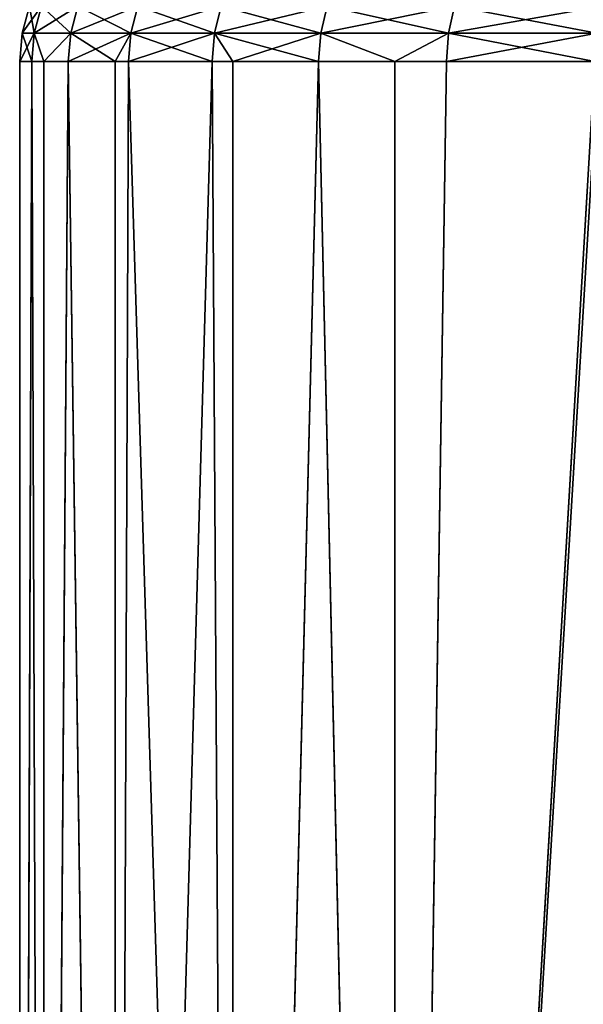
# Model space of a CAD drawing. Extents: x 1 to 183, y 3 to 451.
# Tile 159 of 256: x 47 to 56, y 371 to 386. Entities that reach past the tile are written whole.
import ezdxf

# ---------------------------------------------------------------- set-up
doc = ezdxf.new("R2010")
doc.units = 0
doc.header["$LTSCALE"] = 2.54
doc.layers.get('0').update_dxf_attribs({"color": 13, "linetype": 'CONTINUOUS'})

# ---------------------------------------------------------------- blocks, each defined once
blk = doc.blocks.new('DOZOWNIK_DO_MYD_A_FRIEGO_S')
at = {"color": 0}
for p, q in [((47.559, 386.428, 90.678), (47.444, 386, 90.678)), ((47.559, 386.428, 90.678), (47.444, 386, 90.678)), ((47.75, 386.428, 94.683), (47.635, 386, 94.694)), ((47.75, 386.428, 94.683), (47.635, 386, 94.694)), ((47.75, 386.428, 86.673), (47.635, 386, 86.662)), ((47.75, 386.428, 86.673), (47.635, 386, 86.662)), ((48.32, 386.428, 98.653), (48.208, 386, 98.674)), ((48.32, 386.428, 98.653), (48.208, 386, 98.674)), ((48.32, 386.428, 82.703), (48.208, 386, 82.682)), ((48.32, 386.428, 82.703), (48.208, 386, 82.682)), ((49.156, 386, 102.582), (49.266, 386.428, 102.55)), ((49.156, 386, 102.582), (49.266, 386.428, 102.55)), ((49.266, 386.428, 78.806), (49.156, 386, 78.774)), ((49.266, 386.428, 78.806), (49.156, 386, 78.774)), ((50.471, 386, 74.974), (50.577, 386.428, 75.017)), ((50.577, 386.428, 106.339), (50.471, 386, 106.382)), ((50.577, 386.428, 106.339), (50.471, 386, 106.382)), ((50.471, 386, 74.974), (50.577, 386.428, 75.017)), ((52.243, 386.428, 71.369), (52.141, 386, 71.317)), ((52.243, 386.428, 109.987), (52.141, 386, 110.039)), ((52.243, 386.428, 109.987), (52.141, 386, 110.039)), ((52.243, 386.428, 71.369), (52.141, 386, 71.317)), ((54.248, 386.428, 113.459), (54.152, 386, 113.521)), ((54.248, 386.428, 113.459), (54.152, 386, 113.521)), ((54.248, 386.428, 67.897), (54.152, 386, 67.835)), ((54.248, 386.428, 67.897), (54.152, 386, 67.835)), ((47.444, 386, 90.678), (47.406, 385.559, 90.678)), ((47.444, 386, 90.678), (47.406, 385.559, 90.678)), ((47.444, 386, 90.678), (47.635, 386, 94.694)), ((47.444, 386, 90.678), (47.635, 386, 94.694)), ((47.635, 386, 86.662), (47.444, 386, 90.678)), ((47.635, 386, 86.662), (47.444, 386, 90.678)), ((47.597, 385.559, 86.658), (47.635, 386, 86.662)), ((47.635, 386, 94.694), (47.597, 385.559, 94.698)), ((47.635, 386, 94.694), (47.597, 385.559, 94.698)), ((47.597, 385.559, 86.658), (47.635, 386, 86.662)), ((47.635, 386, 86.662), (47.783, 385.559, 85.041)), ((47.783, 385.559, 96.315), (47.635, 386, 94.694)), ((47.783, 385.559, 96.315), (47.635, 386, 94.694)), ((48.208, 386, 98.674), (47.635, 386, 94.694)), ((48.208, 386, 98.674), (47.635, 386, 94.694)), ((48.208, 386, 82.682), (47.635, 386, 86.662)), ((48.208, 386, 82.682), (47.635, 386, 86.662)), ((47.635, 386, 86.662), (47.783, 385.559, 85.041)), ((48.208, 386, 98.674), (47.783, 385.559, 96.315)), ((48.208, 386, 98.674), (47.783, 385.559, 96.315)), ((48.208, 386, 82.682), (47.783, 385.559, 85.041)), ((48.208, 386, 82.682), (47.783, 385.559, 85.041)), ((48.17, 385.559, 82.674), (48.208, 386, 82.682)), ((48.17, 385.559, 98.682), (48.208, 386, 98.674)), ((48.17, 385.559, 98.682), (48.208, 386, 98.674)), ((48.17, 385.559, 98.682), (49.156, 386, 102.582)), ((48.17, 385.559, 98.682), (49.156, 386, 102.582)), ((48.17, 385.559, 82.674), (48.208, 386, 82.682)), ((48.208, 386, 82.682), (48.908, 385.559, 79.505)), ((48.208, 386, 98.674), (49.156, 386, 102.582)), ((48.208, 386, 98.674), (49.156, 386, 102.582)), ((48.208, 386, 82.682), (48.908, 385.559, 79.505)), ((48.208, 386, 82.682), (49.156, 386, 78.774)), ((48.208, 386, 82.682), (49.156, 386, 78.774)), ((48.908, 385.559, 101.851), (49.156, 386, 102.582)), ((48.908, 385.559, 101.851), (49.156, 386, 102.582)), ((48.908, 385.559, 79.505), (49.156, 386, 78.774)), ((48.908, 385.559, 79.505), (49.156, 386, 78.774)), ((49.156, 386, 102.582), (49.119, 385.559, 102.593)), ((49.156, 386, 102.582), (49.119, 385.559, 102.593)), ((49.156, 386, 78.774), (49.119, 385.559, 78.763)), ((49.156, 386, 78.774), (49.119, 385.559, 78.763)), ((49.156, 386, 102.582), (50.471, 386, 106.382)), ((49.156, 386, 102.582), (50.471, 386, 106.382)), ((50.471, 386, 74.974), (49.156, 386, 78.774)), ((50.471, 386, 74.974), (49.156, 386, 78.774)), ((50.471, 386, 106.382), (50.435, 385.559, 106.396)), ((50.471, 386, 106.382), (50.435, 385.559, 106.396)), ((50.471, 386, 74.974), (50.435, 385.559, 74.96)), ((50.471, 386, 74.974), (50.435, 385.559, 74.96)), ((52.141, 386, 71.317), (50.471, 386, 74.974)), ((50.761, 385.559, 107.188), (50.471, 386, 106.382)), ((50.761, 385.559, 107.188), (50.471, 386, 106.382)), ((52.141, 386, 110.039), (50.471, 386, 106.382)), ((52.141, 386, 110.039), (50.471, 386, 106.382)), ((52.107, 385.559, 71.299), (50.471, 386, 74.974)), ((52.141, 386, 71.317), (50.471, 386, 74.974)), ((52.107, 385.559, 71.299), (50.471, 386, 74.974)), ((50.761, 385.559, 74.168), (50.471, 386, 74.974)), ((50.761, 385.559, 74.168), (50.471, 386, 74.974)), ((52.141, 386, 110.039), (50.761, 385.559, 107.188)), ((52.141, 386, 110.039), (50.761, 385.559, 107.188)), ((52.107, 385.559, 71.299), (52.141, 386, 71.317)), ((52.107, 385.559, 110.057), (52.141, 386, 110.039)), ((52.107, 385.559, 110.057), (52.141, 386, 110.039)), ((52.107, 385.559, 71.299), (52.141, 386, 71.317)), ((52.141, 386, 71.317), (53.309, 385.559, 69.126)), ((52.141, 386, 110.039), (54.152, 386, 113.521)), ((52.141, 386, 110.039), (54.152, 386, 113.521)), ((52.141, 386, 110.039), (53.309, 385.559, 112.23)), ((52.141, 386, 110.039), (53.309, 385.559, 112.23)), ((52.141, 386, 71.317), (53.309, 385.559, 69.126)), ((52.141, 386, 71.317), (54.152, 386, 67.835)), ((52.141, 386, 71.317), (54.152, 386, 67.835)), ((54.152, 386, 113.521), (53.309, 385.559, 112.23)), ((54.152, 386, 113.521), (53.309, 385.559, 112.23)), ((53.309, 385.559, 69.126), (54.152, 386, 67.835)), ((53.309, 385.559, 69.126), (54.152, 386, 67.835)), ((54.119, 385.559, 113.542), (54.152, 386, 113.521)), ((54.119, 385.559, 113.542), (54.152, 386, 113.521)), ((54.152, 386, 67.835), (54.119, 385.559, 67.814)), ((54.152, 386, 67.835), (54.119, 385.559, 67.814)), ((54.152, 386, 113.521), (56.484, 386, 116.797)), ((54.152, 386, 113.521), (56.484, 386, 116.797)), ((56.484, 386, 64.559), (54.152, 386, 67.835)), ((56.484, 386, 64.559), (54.152, 386, 67.835)), ((47.597, 385.559, 94.698), (47.406, 332.219, 90.678)), ((47.597, 385.559, 94.698), (47.406, 385.559, 90.678)), ((47.406, 385.559, 90.678), (47.406, 332.219, 90.678)), ((47.597, 385.559, 94.698), (47.406, 332.219, 90.678)), ((47.406, 385.559, 90.678), (47.406, 332.219, 90.678)), ((47.406, 385.559, 90.678), (47.597, 385.559, 86.658)), ((47.597, 385.559, 86.658), (47.406, 332.219, 90.678)), ((47.597, 385.559, 86.658), (47.406, 332.219, 90.678)), ((47.597, 385.559, 94.698), (47.406, 385.559, 90.678)), ((47.406, 385.559, 90.678), (47.597, 385.559, 86.658)), ((47.783, 385.559, 96.315), (47.597, 385.559, 94.698)), ((47.597, 385.559, 94.698), (47.783, 332.219, 96.315)), ((47.597, 385.559, 94.698), (47.783, 332.219, 96.315)), ((47.597, 385.559, 86.658), (47.783, 332.219, 85.041)), ((47.597, 385.559, 86.658), (47.783, 332.219, 85.041)), ((47.597, 385.559, 86.658), (47.783, 385.559, 85.041)), ((47.597, 385.559, 86.658), (47.783, 385.559, 85.041)), ((47.783, 385.559, 96.315), (47.597, 385.559, 94.698)), ((47.783, 332.219, 96.315), (47.783, 385.559, 96.315)), ((47.783, 332.219, 96.315), (47.783, 385.559, 96.315)), ((47.783, 332.219, 96.315), (48.17, 385.559, 98.682)), ((48.17, 385.559, 98.682), (47.783, 385.559, 96.315)), ((47.783, 332.219, 96.315), (48.17, 385.559, 98.682)), ((47.783, 332.219, 85.041), (48.17, 385.559, 82.674)), ((47.783, 385.559, 85.041), (47.783, 332.219, 85.041)), ((47.783, 385.559, 85.041), (47.783, 332.219, 85.041)), ((47.783, 385.559, 85.041), (48.17, 385.559, 82.674)), ((47.783, 332.219, 85.041), (48.17, 385.559, 82.674)), ((48.17, 385.559, 98.682), (47.783, 385.559, 96.315)), ((47.783, 385.559, 85.041), (48.17, 385.559, 82.674)), ((48.908, 332.219, 101.851), (48.17, 385.559, 98.682)), ((48.908, 332.219, 101.851), (48.17, 385.559, 98.682)), ((48.908, 385.559, 101.851), (48.17, 385.559, 98.682)), ((48.17, 385.559, 82.674), (48.908, 332.219, 79.505)), ((48.17, 385.559, 82.674), (48.908, 332.219, 79.505)), ((48.17, 385.559, 82.674), (48.908, 385.559, 79.505)), ((48.17, 385.559, 82.674), (48.908, 385.559, 79.505)), ((48.908, 385.559, 101.851), (48.17, 385.559, 98.682)), ((48.908, 332.219, 101.851), (48.908, 385.559, 101.851)), ((48.908, 332.219, 101.851), (48.908, 385.559, 101.851)), ((48.908, 332.219, 101.851), (49.119, 385.559, 102.593)), ((49.119, 385.559, 102.593), (48.908, 385.559, 101.851)), ((48.908, 332.219, 101.851), (49.119, 385.559, 102.593)), ((48.908, 332.219, 79.505), (49.119, 385.559, 78.763)), ((48.908, 385.559, 79.505), (48.908, 332.219, 79.505)), ((48.908, 385.559, 79.505), (48.908, 332.219, 79.505)), ((48.908, 385.559, 79.505), (49.119, 385.559, 78.763)), ((48.908, 332.219, 79.505), (49.119, 385.559, 78.763)), ((49.119, 385.559, 102.593), (48.908, 385.559, 101.851)), ((48.908, 385.559, 79.505), (49.119, 385.559, 78.763)), ((50.435, 385.559, 106.396), (49.119, 385.559, 102.593)), ((49.119, 385.559, 78.763), (50.435, 385.559, 74.96)), ((50.435, 385.559, 106.396), (49.119, 385.559, 102.593)), ((49.119, 385.559, 78.763), (50.435, 385.559, 74.96)), ((50.761, 332.219, 107.188), (50.435, 385.559, 106.396)), ((50.761, 385.559, 107.188), (50.435, 385.559, 106.396)), ((50.761, 332.219, 107.188), (50.435, 385.559, 106.396)), ((50.761, 332.219, 74.168), (50.435, 385.559, 74.96)), ((50.435, 385.559, 74.96), (50.761, 385.559, 74.168)), ((50.761, 332.219, 74.168), (50.435, 385.559, 74.96)), ((50.761, 385.559, 107.188), (50.435, 385.559, 106.396)), ((50.435, 385.559, 74.96), (50.761, 385.559, 74.168)), ((52.107, 385.559, 110.057), (50.761, 332.219, 107.188)), ((52.107, 385.559, 110.057), (50.761, 332.219, 107.188)), ((52.107, 385.559, 110.057), (50.761, 385.559, 107.188)), ((50.761, 385.559, 107.188), (50.761, 332.219, 107.188)), ((50.761, 385.559, 107.188), (50.761, 332.219, 107.188)), ((50.761, 332.219, 74.168), (52.107, 385.559, 71.299)), ((50.761, 332.219, 74.168), (52.107, 385.559, 71.299)), ((50.761, 332.219, 74.168), (50.761, 385.559, 74.168)), ((50.761, 385.559, 74.168), (52.107, 385.559, 71.299)), ((50.761, 332.219, 74.168), (50.761, 385.559, 74.168)), ((52.107, 385.559, 110.057), (50.761, 385.559, 107.188)), ((50.761, 385.559, 74.168), (52.107, 385.559, 71.299)), ((53.309, 332.219, 112.23), (52.107, 385.559, 110.057)), ((53.309, 385.559, 112.23), (52.107, 385.559, 110.057)), ((53.309, 332.219, 112.23), (52.107, 385.559, 110.057)), ((53.309, 332.219, 69.126), (52.107, 385.559, 71.299)), ((52.107, 385.559, 71.299), (53.309, 385.559, 69.126)), ((53.309, 332.219, 69.126), (52.107, 385.559, 71.299)), ((52.107, 385.559, 71.299), (53.309, 385.559, 69.126)), ((53.309, 385.559, 112.23), (52.107, 385.559, 110.057)), ((54.119, 385.559, 113.542), (53.309, 332.219, 112.23)), ((53.309, 332.219, 112.23), (56.454, 385.559, 116.821)), ((54.119, 385.559, 113.542), (53.309, 332.219, 112.23)), ((54.119, 385.559, 113.542), (53.309, 385.559, 112.23)), ((53.309, 385.559, 112.23), (53.309, 332.219, 112.23)), ((53.309, 385.559, 112.23), (53.309, 332.219, 112.23)), ((53.309, 332.219, 112.23), (56.454, 385.559, 116.821)), ((53.309, 332.219, 112.23), (56.507, 385.559, 116.888)), ((53.309, 332.219, 112.23), (56.507, 385.559, 116.888)), ((53.309, 385.559, 69.126), (54.119, 385.559, 67.814)), ((54.119, 385.559, 67.814), (53.309, 332.219, 69.126)), ((53.309, 332.219, 69.126), (53.309, 385.559, 69.126)), ((54.119, 385.559, 67.814), (53.309, 332.219, 69.126)), ((56.454, 385.559, 64.535), (53.309, 332.219, 69.126)), ((56.454, 385.559, 64.535), (53.309, 332.219, 69.126)), ((53.309, 332.219, 69.126), (53.309, 385.559, 69.126)), ((54.119, 385.559, 113.542), (53.309, 385.559, 112.23)), ((53.309, 385.559, 69.126), (54.119, 385.559, 67.814)), ((56.454, 385.559, 116.821), (54.119, 385.559, 113.542)), ((54.119, 385.559, 67.814), (56.454, 385.559, 64.535)), ((56.454, 385.559, 116.821), (54.119, 385.559, 113.542)), ((54.119, 385.559, 67.814), (56.454, 385.559, 64.535))]:
    blk.add_line(p, q, dxfattribs=at)
mesh = blk.add_polyface(dxfattribs=at)
corners = [(47.75, 386.428, 94.683), (47.444, 386, 90.678), (47.635, 386, 94.694), (47.559, 386.428, 90.678)]
mesh.append_faces([[corners[k] for k in face] for face in [(0, 1, 2), (1, 0, 3)]], dxfattribs={"vtx0": -1, "color": 0})
mesh = blk.add_polyface(dxfattribs=at)
corners = [(47.559, 386.428, 90.678), (47.635, 386, 86.662), (47.444, 386, 90.678), (47.75, 386.428, 86.673)]
mesh.append_faces([[corners[k] for k in face] for face in [(0, 1, 2), (1, 0, 3)]], dxfattribs={"vtx0": -1, "color": 0})
mesh = blk.add_polyface(dxfattribs=at)
corners = [(48.32, 386.428, 98.653), (47.635, 386, 94.694), (48.208, 386, 98.674), (47.75, 386.428, 94.683)]
mesh.append_faces([[corners[k] for k in face] for face in [(0, 1, 2), (1, 0, 3)]], dxfattribs={"vtx0": -1, "color": 0})
mesh = blk.add_polyface(dxfattribs=at)
corners = [(47.75, 386.428, 86.673), (48.208, 386, 82.682), (47.635, 386, 86.662), (48.32, 386.428, 82.703)]
mesh.append_faces([[corners[k] for k in face] for face in [(0, 1, 2), (1, 0, 3)]], dxfattribs={"vtx0": -1, "color": 0})
mesh = blk.add_polyface(dxfattribs=at)
corners = [(49.266, 386.428, 102.55), (48.208, 386, 98.674), (49.156, 386, 102.582), (48.32, 386.428, 98.653)]
mesh.append_faces([[corners[k] for k in face] for face in [(0, 1, 2), (1, 0, 3)]], dxfattribs={"vtx0": -1, "color": 0})
mesh = blk.add_polyface(dxfattribs=at)
corners = [(48.32, 386.428, 82.703), (49.156, 386, 78.774), (48.208, 386, 82.682), (49.266, 386.428, 78.806)]
mesh.append_faces([[corners[k] for k in face] for face in [(0, 1, 2), (1, 0, 3)]], dxfattribs={"vtx0": -1, "color": 0})
mesh = blk.add_polyface(dxfattribs=at)
corners = [(50.577, 386.428, 106.339), (49.156, 386, 102.582), (50.471, 386, 106.382), (49.266, 386.428, 102.55)]
mesh.append_faces([[corners[k] for k in face] for face in [(0, 1, 2), (1, 0, 3)]], dxfattribs={"vtx0": -1, "color": 0})
mesh = blk.add_polyface(dxfattribs=at)
corners = [(49.266, 386.428, 78.806), (50.471, 386, 74.974), (49.156, 386, 78.774), (50.577, 386.428, 75.017)]
mesh.append_faces([[corners[k] for k in face] for face in [(0, 1, 2), (1, 0, 3)]], dxfattribs={"vtx0": -1, "color": 0})
mesh = blk.add_polyface(dxfattribs=at)
corners = [(50.577, 386.428, 75.017), (52.141, 386, 71.317), (50.471, 386, 74.974), (52.243, 386.428, 71.369)]
mesh.append_faces([[corners[k] for k in face] for face in [(0, 1, 2), (1, 0, 3)]], dxfattribs={"vtx0": -1, "color": 0})
mesh = blk.add_polyface(dxfattribs=at)
corners = [(52.243, 386.428, 109.987), (50.471, 386, 106.382), (52.141, 386, 110.039), (50.577, 386.428, 106.339)]
mesh.append_faces([[corners[k] for k in face] for face in [(0, 1, 2), (1, 0, 3)]], dxfattribs={"vtx0": -1, "color": 0})
mesh = blk.add_polyface(dxfattribs=at)
corners = [(54.248, 386.428, 113.459), (52.141, 386, 110.039), (54.152, 386, 113.521), (52.243, 386.428, 109.987)]
mesh.append_faces([[corners[k] for k in face] for face in [(0, 1, 2), (1, 0, 3)]], dxfattribs={"vtx0": -1, "color": 0})
mesh = blk.add_polyface(dxfattribs=at)
corners = [(52.243, 386.428, 71.369), (54.152, 386, 67.835), (52.141, 386, 71.317), (54.248, 386.428, 67.897)]
mesh.append_faces([[corners[k] for k in face] for face in [(0, 1, 2), (1, 0, 3)]], dxfattribs={"vtx0": -1, "color": 0})
mesh = blk.add_polyface(dxfattribs=at)
corners = [(56.574, 386.428, 116.726), (54.152, 386, 113.521), (56.484, 386, 116.797), (54.248, 386.428, 113.459)]
mesh.append_faces([[corners[k] for k in face] for face in [(0, 1, 2), (1, 0, 3)]], dxfattribs={"vtx0": -1, "color": 0})
mesh = blk.add_polyface(dxfattribs=at)
corners = [(54.248, 386.428, 67.897), (56.484, 386, 64.559), (54.152, 386, 67.835), (56.574, 386.428, 64.63)]
mesh.append_faces([[corners[k] for k in face] for face in [(0, 1, 2), (1, 0, 3)]], dxfattribs={"vtx0": -1, "color": 0})
mesh = blk.add_polyface(dxfattribs=at)
corners = [(47.635, 386, 94.694), (47.406, 385.559, 90.678), (47.597, 385.559, 94.698), (47.444, 386, 90.678)]
mesh.append_faces([[corners[k] for k in face] for face in [(0, 1, 2), (1, 0, 3)]], dxfattribs={"vtx0": -1, "color": 0})
mesh = blk.add_polyface(dxfattribs=at)
corners = [(47.444, 386, 90.678), (47.597, 385.559, 86.658), (47.406, 385.559, 90.678), (47.635, 386, 86.662)]
mesh.append_faces([[corners[k] for k in face] for face in [(0, 1, 2), (1, 0, 3)]], dxfattribs={"vtx0": -1, "color": 0})
mesh = blk.add_polyface(dxfattribs=at)
corners = [(47.635, 386, 86.662), (47.783, 385.559, 85.041), (47.597, 385.559, 86.658)]
mesh.append_faces([[corners[k] for k in face] for face in [(0, 1, 2)]], dxfattribs={"color": 0})
mesh = blk.add_polyface(dxfattribs=at)
corners = [(47.635, 386, 94.694), (47.597, 385.559, 94.698), (47.783, 385.559, 96.315)]
mesh.append_faces([[corners[k] for k in face] for face in [(0, 1, 2)]], dxfattribs={"color": 0})
mesh = blk.add_polyface(dxfattribs=at)
corners = [(47.635, 386, 94.694), (47.783, 385.559, 96.315), (48.208, 386, 98.674)]
mesh.append_faces([[corners[k] for k in face] for face in [(0, 1, 2)]], dxfattribs={"color": 0})
mesh = blk.add_polyface(dxfattribs=at)
corners = [(48.208, 386, 82.682), (47.783, 385.559, 85.041), (47.635, 386, 86.662)]
mesh.append_faces([[corners[k] for k in face] for face in [(0, 1, 2)]], dxfattribs={"color": 0})
mesh = blk.add_polyface(dxfattribs=at)
corners = [(48.208, 386, 98.674), (47.783, 385.559, 96.315), (48.17, 385.559, 98.682)]
mesh.append_faces([[corners[k] for k in face] for face in [(0, 1, 2)]], dxfattribs={"color": 0})
mesh = blk.add_polyface(dxfattribs=at)
corners = [(48.208, 386, 82.682), (48.17, 385.559, 82.674), (47.783, 385.559, 85.041)]
mesh.append_faces([[corners[k] for k in face] for face in [(0, 1, 2)]], dxfattribs={"color": 0})
mesh = blk.add_polyface(dxfattribs=at)
corners = [(48.208, 386, 82.682), (48.908, 385.559, 79.505), (48.17, 385.559, 82.674)]
mesh.append_faces([[corners[k] for k in face] for face in [(0, 1, 2)]], dxfattribs={"color": 0})
mesh = blk.add_polyface(dxfattribs=at)
corners = [(48.208, 386, 98.674), (48.17, 385.559, 98.682), (49.156, 386, 102.582)]
mesh.append_faces([[corners[k] for k in face] for face in [(0, 1, 2)]], dxfattribs={"color": 0})
mesh = blk.add_polyface(dxfattribs=at)
corners = [(49.156, 386, 102.582), (48.17, 385.559, 98.682), (48.908, 385.559, 101.851)]
mesh.append_faces([[corners[k] for k in face] for face in [(0, 1, 2)]], dxfattribs={"color": 0})
mesh = blk.add_polyface(dxfattribs=at)
corners = [(49.156, 386, 78.774), (48.908, 385.559, 79.505), (48.208, 386, 82.682)]
mesh.append_faces([[corners[k] for k in face] for face in [(0, 1, 2)]], dxfattribs={"color": 0})
mesh = blk.add_polyface(dxfattribs=at)
corners = [(49.156, 386, 102.582), (48.908, 385.559, 101.851), (49.119, 385.559, 102.593)]
mesh.append_faces([[corners[k] for k in face] for face in [(0, 1, 2)]], dxfattribs={"color": 0})
mesh = blk.add_polyface(dxfattribs=at)
corners = [(49.156, 386, 78.774), (49.119, 385.559, 78.763), (48.908, 385.559, 79.505)]
mesh.append_faces([[corners[k] for k in face] for face in [(0, 1, 2)]], dxfattribs={"color": 0})
mesh = blk.add_polyface(dxfattribs=at)
corners = [(50.471, 386, 106.382), (49.119, 385.559, 102.593), (50.435, 385.559, 106.396), (49.156, 386, 102.582)]
mesh.append_faces([[corners[k] for k in face] for face in [(0, 1, 2), (1, 0, 3)]], dxfattribs={"vtx0": -1, "color": 0})
mesh = blk.add_polyface(dxfattribs=at)
corners = [(49.156, 386, 78.774), (50.435, 385.559, 74.96), (49.119, 385.559, 78.763), (50.471, 386, 74.974)]
mesh.append_faces([[corners[k] for k in face] for face in [(0, 1, 2), (1, 0, 3)]], dxfattribs={"vtx0": -1, "color": 0})
mesh = blk.add_polyface(dxfattribs=at)
corners = [(50.471, 386, 106.382), (50.435, 385.559, 106.396), (50.761, 385.559, 107.188)]
mesh.append_faces([[corners[k] for k in face] for face in [(0, 1, 2)]], dxfattribs={"color": 0})
mesh = blk.add_polyface(dxfattribs=at)
corners = [(50.471, 386, 74.974), (50.761, 385.559, 74.168), (50.435, 385.559, 74.96)]
mesh.append_faces([[corners[k] for k in face] for face in [(0, 1, 2)]], dxfattribs={"color": 0})
mesh = blk.add_polyface(dxfattribs=at)
corners = [(50.471, 386, 106.382), (50.761, 385.559, 107.188), (52.141, 386, 110.039)]
mesh.append_faces([[corners[k] for k in face] for face in [(0, 1, 2)]], dxfattribs={"color": 0})
mesh = blk.add_polyface(dxfattribs=at)
corners = [(52.141, 386, 71.317), (52.107, 385.559, 71.299), (50.471, 386, 74.974)]
mesh.append_faces([[corners[k] for k in face] for face in [(0, 1, 2)]], dxfattribs={"color": 0})
mesh = blk.add_polyface(dxfattribs=at)
corners = [(50.471, 386, 74.974), (52.107, 385.559, 71.299), (50.761, 385.559, 74.168)]
mesh.append_faces([[corners[k] for k in face] for face in [(0, 1, 2)]], dxfattribs={"color": 0})
mesh = blk.add_polyface(dxfattribs=at)
corners = [(52.141, 386, 110.039), (50.761, 385.559, 107.188), (52.107, 385.559, 110.057)]
mesh.append_faces([[corners[k] for k in face] for face in [(0, 1, 2)]], dxfattribs={"color": 0})
mesh = blk.add_polyface(dxfattribs=at)
corners = [(52.141, 386, 71.317), (53.309, 385.559, 69.126), (52.107, 385.559, 71.299)]
mesh.append_faces([[corners[k] for k in face] for face in [(0, 1, 2)]], dxfattribs={"color": 0})
mesh = blk.add_polyface(dxfattribs=at)
corners = [(52.141, 386, 110.039), (52.107, 385.559, 110.057), (53.309, 385.559, 112.23)]
mesh.append_faces([[corners[k] for k in face] for face in [(0, 1, 2)]], dxfattribs={"color": 0})
mesh = blk.add_polyface(dxfattribs=at)
corners = [(52.141, 386, 110.039), (53.309, 385.559, 112.23), (54.152, 386, 113.521)]
mesh.append_faces([[corners[k] for k in face] for face in [(0, 1, 2)]], dxfattribs={"color": 0})
mesh = blk.add_polyface(dxfattribs=at)
corners = [(54.152, 386, 67.835), (53.309, 385.559, 69.126), (52.141, 386, 71.317)]
mesh.append_faces([[corners[k] for k in face] for face in [(0, 1, 2)]], dxfattribs={"color": 0})
mesh = blk.add_polyface(dxfattribs=at)
corners = [(54.152, 386, 113.521), (53.309, 385.559, 112.23), (54.119, 385.559, 113.542)]
mesh.append_faces([[corners[k] for k in face] for face in [(0, 1, 2)]], dxfattribs={"color": 0})
mesh = blk.add_polyface(dxfattribs=at)
corners = [(54.152, 386, 67.835), (54.119, 385.559, 67.814), (53.309, 385.559, 69.126)]
mesh.append_faces([[corners[k] for k in face] for face in [(0, 1, 2)]], dxfattribs={"color": 0})
mesh = blk.add_polyface(dxfattribs=at)
corners = [(56.484, 386, 116.797), (54.119, 385.559, 113.542), (56.454, 385.559, 116.821), (54.152, 386, 113.521)]
mesh.append_faces([[corners[k] for k in face] for face in [(0, 1, 2), (1, 0, 3)]], dxfattribs={"vtx0": -1, "color": 0})
mesh = blk.add_polyface(dxfattribs=at)
corners = [(54.152, 386, 67.835), (56.454, 385.559, 64.535), (54.119, 385.559, 67.814), (56.484, 386, 64.559)]
mesh.append_faces([[corners[k] for k in face] for face in [(0, 1, 2), (1, 0, 3)]], dxfattribs={"vtx0": -1, "color": 0})
mesh = blk.add_polyface(dxfattribs=at)
corners = [(47.597, 385.559, 94.698), (47.406, 332.219, 90.678), (47.783, 332.219, 96.315)]
mesh.append_faces([[corners[k] for k in face] for face in [(0, 1, 2)]], dxfattribs={"color": 0})
mesh = blk.add_polyface(dxfattribs=at)
corners = [(47.406, 385.559, 90.678), (47.406, 332.219, 90.678), (47.597, 385.559, 94.698)]
mesh.append_faces([[corners[k] for k in face] for face in [(0, 1, 2)]], dxfattribs={"color": 0})
mesh = blk.add_polyface(dxfattribs=at)
corners = [(47.597, 385.559, 86.658), (47.406, 332.219, 90.678), (47.406, 385.559, 90.678)]
mesh.append_faces([[corners[k] for k in face] for face in [(0, 1, 2)]], dxfattribs={"color": 0})
mesh = blk.add_polyface(dxfattribs=at)
corners = [(47.597, 385.559, 86.658), (47.783, 332.219, 85.041), (47.406, 332.219, 90.678)]
mesh.append_faces([[corners[k] for k in face] for face in [(0, 1, 2)]], dxfattribs={"color": 0})
mesh = blk.add_polyface(dxfattribs=at)
corners = [(47.597, 385.559, 94.698), (47.783, 332.219, 96.315), (47.783, 385.559, 96.315)]
mesh.append_faces([[corners[k] for k in face] for face in [(0, 1, 2)]], dxfattribs={"color": 0})
mesh = blk.add_polyface(dxfattribs=at)
corners = [(47.783, 385.559, 85.041), (47.783, 332.219, 85.041), (47.597, 385.559, 86.658)]
mesh.append_faces([[corners[k] for k in face] for face in [(0, 1, 2)]], dxfattribs={"color": 0})
mesh = blk.add_polyface(dxfattribs=at)
corners = [(47.783, 385.559, 96.315), (47.783, 332.219, 96.315), (48.17, 385.559, 98.682)]
mesh.append_faces([[corners[k] for k in face] for face in [(0, 1, 2)]], dxfattribs={"color": 0})
mesh = blk.add_polyface(dxfattribs=at)
corners = [(48.17, 385.559, 98.682), (47.783, 332.219, 96.315), (48.908, 332.219, 101.851)]
mesh.append_faces([[corners[k] for k in face] for face in [(0, 1, 2)]], dxfattribs={"color": 0})
mesh = blk.add_polyface(dxfattribs=at)
corners = [(48.17, 385.559, 82.674), (48.908, 332.219, 79.505), (47.783, 332.219, 85.041)]
mesh.append_faces([[corners[k] for k in face] for face in [(0, 1, 2)]], dxfattribs={"color": 0})
mesh = blk.add_polyface(dxfattribs=at)
corners = [(48.17, 385.559, 82.674), (47.783, 332.219, 85.041), (47.783, 385.559, 85.041)]
mesh.append_faces([[corners[k] for k in face] for face in [(0, 1, 2)]], dxfattribs={"color": 0})
mesh = blk.add_polyface(dxfattribs=at)
corners = [(48.17, 385.559, 98.682), (48.908, 332.219, 101.851), (48.908, 385.559, 101.851)]
mesh.append_faces([[corners[k] for k in face] for face in [(0, 1, 2)]], dxfattribs={"color": 0})
mesh = blk.add_polyface(dxfattribs=at)
corners = [(48.908, 385.559, 79.505), (48.908, 332.219, 79.505), (48.17, 385.559, 82.674)]
mesh.append_faces([[corners[k] for k in face] for face in [(0, 1, 2)]], dxfattribs={"color": 0})
mesh = blk.add_polyface(dxfattribs=at)
corners = [(48.908, 385.559, 101.851), (48.908, 332.219, 101.851), (49.119, 385.559, 102.593)]
mesh.append_faces([[corners[k] for k in face] for face in [(0, 1, 2)]], dxfattribs={"color": 0})
mesh = blk.add_polyface(dxfattribs=at)
corners = [(50.435, 385.559, 106.396), (48.908, 332.219, 101.851), (50.761, 332.219, 107.188), (49.119, 385.559, 102.593)]
mesh.append_faces([[corners[k] for k in face] for face in [(0, 1, 2), (1, 0, 3)]], dxfattribs={"vtx0": -1, "color": 0})
mesh = blk.add_polyface(dxfattribs=at)
corners = [(49.119, 385.559, 78.763), (50.761, 332.219, 74.168), (48.908, 332.219, 79.505), (50.435, 385.559, 74.96)]
mesh.append_faces([[corners[k] for k in face] for face in [(0, 1, 2), (1, 0, 3)]], dxfattribs={"vtx0": -1, "color": 0})
mesh = blk.add_polyface(dxfattribs=at)
corners = [(49.119, 385.559, 78.763), (48.908, 332.219, 79.505), (48.908, 385.559, 79.505)]
mesh.append_faces([[corners[k] for k in face] for face in [(0, 1, 2)]], dxfattribs={"color": 0})
mesh = blk.add_polyface(dxfattribs=at)
corners = [(50.435, 385.559, 106.396), (50.761, 332.219, 107.188), (50.761, 385.559, 107.188)]
mesh.append_faces([[corners[k] for k in face] for face in [(0, 1, 2)]], dxfattribs={"color": 0})
mesh = blk.add_polyface(dxfattribs=at)
corners = [(50.761, 385.559, 74.168), (50.761, 332.219, 74.168), (50.435, 385.559, 74.96)]
mesh.append_faces([[corners[k] for k in face] for face in [(0, 1, 2)]], dxfattribs={"color": 0})
mesh = blk.add_polyface(dxfattribs=at)
corners = [(52.107, 385.559, 110.057), (50.761, 332.219, 107.188), (53.309, 332.219, 112.23)]
mesh.append_faces([[corners[k] for k in face] for face in [(0, 1, 2)]], dxfattribs={"color": 0})
mesh = blk.add_polyface(dxfattribs=at)
corners = [(50.761, 385.559, 107.188), (50.761, 332.219, 107.188), (52.107, 385.559, 110.057)]
mesh.append_faces([[corners[k] for k in face] for face in [(0, 1, 2)]], dxfattribs={"color": 0})
mesh = blk.add_polyface(dxfattribs=at)
corners = [(52.107, 385.559, 71.299), (53.309, 332.219, 69.126), (50.761, 332.219, 74.168)]
mesh.append_faces([[corners[k] for k in face] for face in [(0, 1, 2)]], dxfattribs={"color": 0})
mesh = blk.add_polyface(dxfattribs=at)
corners = [(52.107, 385.559, 71.299), (50.761, 332.219, 74.168), (50.761, 385.559, 74.168)]
mesh.append_faces([[corners[k] for k in face] for face in [(0, 1, 2)]], dxfattribs={"color": 0})
mesh = blk.add_polyface(dxfattribs=at)
corners = [(52.107, 385.559, 110.057), (53.309, 332.219, 112.23), (53.309, 385.559, 112.23)]
mesh.append_faces([[corners[k] for k in face] for face in [(0, 1, 2)]], dxfattribs={"color": 0})
mesh = blk.add_polyface(dxfattribs=at)
corners = [(53.309, 385.559, 69.126), (53.309, 332.219, 69.126), (52.107, 385.559, 71.299)]
mesh.append_faces([[corners[k] for k in face] for face in [(0, 1, 2)]], dxfattribs={"color": 0})
mesh = blk.add_polyface(dxfattribs=at)
corners = [(54.119, 385.559, 113.542), (53.309, 332.219, 112.23), (56.454, 385.559, 116.821)]
mesh.append_faces([[corners[k] for k in face] for face in [(0, 1, 2)]], dxfattribs={"color": 0})
mesh = blk.add_polyface(dxfattribs=at)
corners = [(53.309, 385.559, 112.23), (53.309, 332.219, 112.23), (54.119, 385.559, 113.542)]
mesh.append_faces([[corners[k] for k in face] for face in [(0, 1, 2)]], dxfattribs={"color": 0})
mesh = blk.add_polyface(dxfattribs=at)
corners = [(56.454, 385.559, 116.821), (53.309, 332.219, 112.23), (56.507, 385.559, 116.888)]
mesh.append_faces([[corners[k] for k in face] for face in [(0, 1, 2)]], dxfattribs={"color": 0})
mesh = blk.add_polyface(dxfattribs=at)
corners = [(56.507, 385.559, 116.888), (53.309, 332.219, 112.23), (56.507, 332.219, 116.888)]
mesh.append_faces([[corners[k] for k in face] for face in [(0, 1, 2)]], dxfattribs={"color": 0})
mesh = blk.add_polyface(dxfattribs=at)
corners = [(54.119, 385.559, 67.814), (53.309, 332.219, 69.126), (53.309, 385.559, 69.126)]
mesh.append_faces([[corners[k] for k in face] for face in [(0, 1, 2)]], dxfattribs={"color": 0})
mesh = blk.add_polyface(dxfattribs=at)
corners = [(56.454, 385.559, 64.535), (53.309, 332.219, 69.126), (54.119, 385.559, 67.814)]
mesh.append_faces([[corners[k] for k in face] for face in [(0, 1, 2)]], dxfattribs={"color": 0})
mesh = blk.add_polyface(dxfattribs=at)
corners = [(56.454, 385.559, 64.535), (56.507, 332.219, 64.468), (53.309, 332.219, 69.126)]
mesh.append_faces([[corners[k] for k in face] for face in [(0, 1, 2)]], dxfattribs={"color": 0})

msp = doc.modelspace()

# ---------------------------------------------------------------- block references
at = {"color": 0}
msp.add_blockref('DOZOWNIK_DO_MYD_A_FRIEGO_S', (0, 0), dxfattribs=at)

doc.saveas('drawing.dxf')
